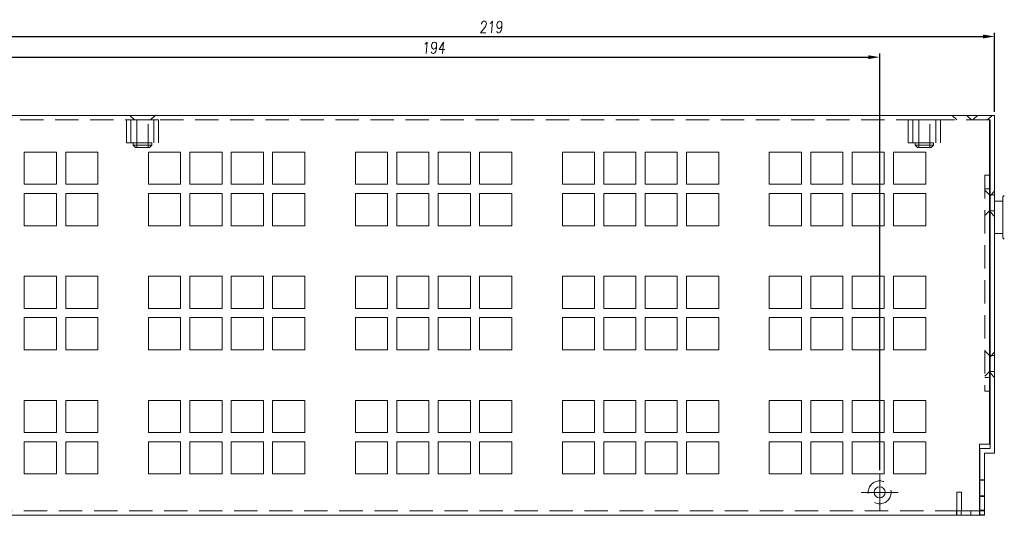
# Model space of a CAD drawing. Header units: millimetres. Extents: x 4497 to 13960, y 12291 to 16372.
# Tile 29 of 217: x 5215 to 5429, y 14006 to 14114. Entities that reach past the tile are written whole.
import ezdxf

# ---------------------------------------------------------------- set-up
doc = ezdxf.new("R2010")
doc.units = ezdxf.units.MM
doc.header["$LTSCALE"] = 0.8
doc.header["$PDMODE"] = 3
doc.header["$PDSIZE"] = 0.3125
doc.linetypes.add('CENTER', pattern=[50.8, 31.75, -6.35, 6.35, -6.35])
doc.linetypes.add('HIDDEN', pattern=[9.525, 6.35, -3.175])
doc.layers.get('0').update_dxf_attribs({"linetype": 'CONTINUOUS', "lineweight": 0})
doc.layers.get('Defpoints').update_dxf_attribs({"linetype": 'CONTINUOUS', "lineweight": 0})
doc.layers.add('1', color=2, linetype='CENTER', lineweight=0)
doc.layers.add('3', color=5, linetype='HIDDEN', lineweight=0)
doc.styles.get("Standard").update_dxf_attribs({"font": 'romans.shx', "width": 0.8, "oblique": 5, "bigfont": 'whgtxt.shx'})
doc.dimstyles.get("Standard").update_dxf_attribs({"dimtxt": 2.5, "dimasz": 2.5, "dimexe": 0.8, "dimexo": 0.8, "dimgap": 0.8, "dimtad": 1, "dimdsep": 46, "dimtxsty": 'Standard', "dimcen": 0, "dimclrd": 3, "dimclre": 3, "dimclrt": 3, "dimazin": 0, "dimtp": 0.001, "dimtm": 0.001, "dimtfac": 1, "dimtmove": 0, "dimatfit": 3, "dimfxl": 0, "dimtolj": 1, "dimarcsym": 0})

# ---------------------------------------------------------------- blocks, each defined once
blk = doc.blocks.new('X')
at = {"layer": '1'}
for p, q in [((5251.84, 13719.59), (5251.84, 13727.59)), ((5247.84, 13723.59), (5255.84, 13723.59))]:
    blk.add_line(p, q, dxfattribs=at)
blk = doc.blocks.new('*D162')
at = {"color": 3, "lineweight": -2}
for p, q in [((5207.79, 14093.62), (5207.79, 14106.28)), ((5210.29, 14105.48), (5399.29, 14105.48)), ((5401.79, 14015.62), (5401.79, 14106.28))]:
    blk.add_line(p, q, dxfattribs=at)
at = {"color": 3}
for points in [[(5210.29, 14105.9), (5210.29, 14105.06), (5207.79, 14105.48)], [(5399.29, 14105.9), (5399.29, 14105.06), (5401.79, 14105.48)]]:
    blk.add_solid(points, dxfattribs=at)
at = {"layer": 'Defpoints', "color": 0}
for p in [(5401.79, 14105.48), (5207.79, 14092.82), (5401.79, 14014.82)]:
    blk.add_point(p, dxfattribs=at)
at = {"color": 3, "insert": (5304.79, 14107.53), "char_height": 2.5, "attachment_point": 5}
blk.add_mtext('\\A1;194', dxfattribs=at)
blk = doc.blocks.new('*D163')
at = {"color": 3, "lineweight": -2}
for p, q in [((5207.79, 14093.62), (5207.79, 14110.78)), ((5210.29, 14109.98), (5424.29, 14109.98)), ((5426.79, 14093.62), (5426.79, 14110.78))]:
    blk.add_line(p, q, dxfattribs=at)
at = {"color": 3}
for points in [[(5210.29, 14110.4), (5210.29, 14109.56), (5207.79, 14109.98)], [(5424.29, 14110.4), (5424.29, 14109.56), (5426.79, 14109.98)]]:
    blk.add_solid(points, dxfattribs=at)
at = {"layer": 'Defpoints', "color": 0}
for p in [(5426.79, 14109.98), (5207.79, 14092.82), (5426.79, 14092.82)]:
    blk.add_point(p, dxfattribs=at)
at = {"color": 3, "insert": (5317.29, 14112.03), "char_height": 2.5, "attachment_point": 5}
blk.add_mtext('\\A1;219', dxfattribs=at)

msp = doc.modelspace()

# ---------------------------------------------------------------- linework, layer by layer
for p, q in [((4988.792, 14092.819), (5426.792, 14092.819)), ((5426.792, 14092.819), (5426.792, 14019.319)), ((5425.692, 14091.819), (5425.792, 14091.819)), ((5425.692, 14021.319), (5425.692, 14091.819)), ((5425.792, 14020.319), (5425.792, 14091.819)), ((5215.792, 14084.819), (5215.792, 14077.819)), ((5222.792, 14084.819), (5215.792, 14084.819)), ((5222.792, 14077.819), (5222.792, 14084.819)), ((5224.792, 14084.819), (5224.792, 14077.819)), ((5231.792, 14084.819), (5224.792, 14084.819)), ((5231.792, 14077.819), (5231.792, 14084.819)), ((5242.792, 14084.819), (5242.792, 14077.819)), ((5249.792, 14084.819), (5242.792, 14084.819)), ((5249.792, 14077.819), (5249.792, 14084.819)), ((5251.792, 14084.819), (5251.792, 14077.819)), ((5258.792, 14084.819), (5251.792, 14084.819)), ((5258.792, 14077.819), (5258.792, 14084.819)), ((5267.792, 14084.819), (5260.792, 14084.819)), ((5260.792, 14084.819), (5260.792, 14077.819)), ((5267.792, 14077.819), (5267.792, 14084.819)), ((5276.792, 14084.819), (5269.792, 14084.819)), ((5269.792, 14084.819), (5269.792, 14077.819)), ((5276.792, 14077.819), (5276.792, 14084.819)), ((5294.792, 14084.819), (5287.792, 14084.819)), ((5287.792, 14084.819), (5287.792, 14077.819)), ((5294.792, 14077.819), (5294.792, 14084.819)), ((5303.792, 14084.819), (5296.792, 14084.819)), ((5296.792, 14084.819), (5296.792, 14077.819)), ((5303.792, 14077.819), (5303.792, 14084.819)), ((5312.792, 14084.819), (5305.792, 14084.819)), ((5305.792, 14084.819), (5305.792, 14077.819)), ((5312.792, 14077.819), (5312.792, 14084.819)), ((5321.792, 14084.819), (5314.792, 14084.819)), ((5314.792, 14084.819), (5314.792, 14077.819)), ((5321.792, 14077.819), (5321.792, 14084.819)), ((5339.792, 14084.819), (5332.792, 14084.819)), ((5332.792, 14084.819), (5332.792, 14077.819)), ((5339.792, 14077.819), (5339.792, 14084.819)), ((5348.792, 14084.819), (5341.792, 14084.819)), ((5341.792, 14084.819), (5341.792, 14077.819)), ((5348.792, 14077.819), (5348.792, 14084.819)), ((5357.792, 14084.819), (5350.792, 14084.819)), ((5350.792, 14084.819), (5350.792, 14077.819)), ((5357.792, 14077.819), (5357.792, 14084.819)), ((5366.792, 14084.819), (5359.792, 14084.819)), ((5359.792, 14084.819), (5359.792, 14077.819)), ((5366.792, 14077.819), (5366.792, 14084.819)), ((5384.792, 14084.819), (5377.792, 14084.819)), ((5377.792, 14084.819), (5377.792, 14077.819)), ((5384.792, 14077.819), (5384.792, 14084.819)), ((5393.792, 14084.819), (5386.792, 14084.819)), ((5386.792, 14084.819), (5386.792, 14077.819)), ((5393.792, 14077.819), (5393.792, 14084.819)), ((5402.792, 14084.819), (5395.792, 14084.819)), ((5395.792, 14084.819), (5395.792, 14077.819)), ((5402.792, 14077.819), (5402.792, 14084.819)), ((5411.792, 14084.819), (5404.792, 14084.819)), ((5404.792, 14084.819), (5404.792, 14077.819)), ((5411.792, 14077.819), (5411.792, 14084.819)), ((5215.792, 14077.819), (5222.792, 14077.819)), ((5224.792, 14077.819), (5231.792, 14077.819)), ((5242.792, 14077.819), (5249.792, 14077.819)), ((5251.792, 14077.819), (5258.792, 14077.819)), ((5260.792, 14077.819), (5267.792, 14077.819)), ((5269.792, 14077.819), (5276.792, 14077.819)), ((5287.792, 14077.819), (5294.792, 14077.819)), ((5296.792, 14077.819), (5303.792, 14077.819)), ((5305.792, 14077.819), (5312.792, 14077.819)), ((5314.792, 14077.819), (5321.792, 14077.819)), ((5332.792, 14077.819), (5339.792, 14077.819)), ((5341.792, 14077.819), (5348.792, 14077.819)), ((5350.792, 14077.819), (5357.792, 14077.819)), ((5359.792, 14077.819), (5366.792, 14077.819)), ((5377.792, 14077.819), (5384.792, 14077.819)), ((5386.792, 14077.819), (5393.792, 14077.819)), ((5395.792, 14077.819), (5402.792, 14077.819)), ((5404.792, 14077.819), (5411.792, 14077.819)), ((5215.792, 14075.819), (5215.792, 14068.819)), ((5222.792, 14075.819), (5215.792, 14075.819)), ((5222.792, 14068.819), (5222.792, 14075.819)), ((5224.792, 14075.819), (5224.792, 14068.819)), ((5231.792, 14075.819), (5224.792, 14075.819)), ((5231.792, 14068.819), (5231.792, 14075.819)), ((5249.792, 14075.819), (5242.792, 14075.819)), ((5242.792, 14075.819), (5242.792, 14068.819)), ((5249.792, 14068.819), (5249.792, 14075.819)), ((5258.792, 14075.819), (5251.792, 14075.819)), ((5251.792, 14075.819), (5251.792, 14068.819)), ((5258.792, 14068.819), (5258.792, 14075.819)), ((5267.792, 14075.819), (5260.792, 14075.819)), ((5260.792, 14075.819), (5260.792, 14068.819)), ((5267.792, 14068.819), (5267.792, 14075.819)), ((5276.792, 14075.819), (5269.792, 14075.819)), ((5269.792, 14075.819), (5269.792, 14068.819)), ((5276.792, 14068.819), (5276.792, 14075.819)), ((5294.792, 14075.819), (5287.792, 14075.819)), ((5287.792, 14075.819), (5287.792, 14068.819)), ((5294.792, 14068.819), (5294.792, 14075.819)), ((5303.792, 14075.819), (5296.792, 14075.819)), ((5296.792, 14075.819), (5296.792, 14068.819)), ((5303.792, 14068.819), (5303.792, 14075.819)), ((5312.792, 14075.819), (5305.792, 14075.819)), ((5305.792, 14075.819), (5305.792, 14068.819)), ((5312.792, 14068.819), (5312.792, 14075.819)), ((5321.792, 14075.819), (5314.792, 14075.819)), ((5314.792, 14075.819), (5314.792, 14068.819)), ((5321.792, 14068.819), (5321.792, 14075.819)), ((5339.792, 14075.819), (5332.792, 14075.819)), ((5332.792, 14075.819), (5332.792, 14068.819)), ((5339.792, 14068.819), (5339.792, 14075.819)), ((5348.792, 14075.819), (5341.792, 14075.819)), ((5341.792, 14075.819), (5341.792, 14068.819)), ((5348.792, 14068.819), (5348.792, 14075.819)), ((5357.792, 14075.819), (5350.792, 14075.819)), ((5350.792, 14075.819), (5350.792, 14068.819)), ((5357.792, 14068.819), (5357.792, 14075.819)), ((5366.792, 14075.819), (5359.792, 14075.819)), ((5359.792, 14075.819), (5359.792, 14068.819)), ((5366.792, 14068.819), (5366.792, 14075.819)), ((5384.792, 14075.819), (5377.792, 14075.819)), ((5377.792, 14075.819), (5377.792, 14068.819)), ((5384.792, 14068.819), (5384.792, 14075.819)), ((5393.792, 14075.819), (5386.792, 14075.819)), ((5386.792, 14075.819), (5386.792, 14068.819)), ((5393.792, 14068.819), (5393.792, 14075.819)), ((5402.792, 14075.819), (5395.792, 14075.819)), ((5395.792, 14075.819), (5395.792, 14068.819)), ((5402.792, 14068.819), (5402.792, 14075.819)), ((5411.792, 14075.819), (5404.792, 14075.819)), ((5404.792, 14075.819), (5404.792, 14068.819)), ((5411.792, 14068.819), (5411.792, 14075.819)), ((5428.591, 14075.084), (5428.892, 14075.384)), ((5428.592, 14066.186), (5428.592, 14075.083)), ((5426.792, 14074.134), (5428.592, 14074.134)), ((5215.792, 14068.819), (5222.792, 14068.819)), ((5224.792, 14068.819), (5231.792, 14068.819)), ((5242.792, 14068.819), (5249.792, 14068.819)), ((5251.792, 14068.819), (5258.792, 14068.819)), ((5260.792, 14068.819), (5267.792, 14068.819)), ((5269.792, 14068.819), (5276.792, 14068.819)), ((5287.792, 14068.819), (5294.792, 14068.819)), ((5296.792, 14068.819), (5303.792, 14068.819)), ((5305.792, 14068.819), (5312.792, 14068.819)), ((5314.792, 14068.819), (5321.792, 14068.819)), ((5332.792, 14068.819), (5339.792, 14068.819)), ((5341.792, 14068.819), (5348.792, 14068.819)), ((5350.792, 14068.819), (5357.792, 14068.819)), ((5359.792, 14068.819), (5366.792, 14068.819)), ((5377.792, 14068.819), (5384.792, 14068.819)), ((5386.792, 14068.819), (5393.792, 14068.819)), ((5395.792, 14068.819), (5402.792, 14068.819)), ((5404.792, 14068.819), (5411.792, 14068.819)), ((5426.792, 14067.134), (5428.592, 14067.134)), ((5428.591, 14066.184), (5428.892, 14065.884)), ((5215.792, 14057.819), (5215.792, 14050.819)), ((5222.792, 14057.819), (5215.792, 14057.819)), ((5222.792, 14050.819), (5222.792, 14057.819)), ((5224.792, 14057.819), (5224.792, 14050.819)), ((5231.792, 14057.819), (5224.792, 14057.819)), ((5231.792, 14050.819), (5231.792, 14057.819)), ((5249.792, 14057.819), (5242.792, 14057.819)), ((5242.792, 14057.819), (5242.792, 14050.819)), ((5249.792, 14050.819), (5249.792, 14057.819)), ((5258.792, 14057.819), (5251.792, 14057.819)), ((5251.792, 14057.819), (5251.792, 14050.819)), ((5258.792, 14050.819), (5258.792, 14057.819)), ((5267.792, 14057.819), (5260.792, 14057.819)), ((5260.792, 14057.819), (5260.792, 14050.819)), ((5267.792, 14050.819), (5267.792, 14057.819)), ((5276.792, 14057.819), (5269.792, 14057.819)), ((5269.792, 14057.819), (5269.792, 14050.819)), ((5276.792, 14050.819), (5276.792, 14057.819)), ((5294.792, 14057.819), (5287.792, 14057.819)), ((5287.792, 14057.819), (5287.792, 14050.819)), ((5294.792, 14050.819), (5294.792, 14057.819)), ((5303.792, 14057.819), (5296.792, 14057.819)), ((5296.792, 14057.819), (5296.792, 14050.819)), ((5303.792, 14050.819), (5303.792, 14057.819)), ((5312.792, 14057.819), (5305.792, 14057.819)), ((5305.792, 14057.819), (5305.792, 14050.819)), ((5312.792, 14050.819), (5312.792, 14057.819)), ((5321.792, 14057.819), (5314.792, 14057.819)), ((5314.792, 14057.819), (5314.792, 14050.819)), ((5321.792, 14050.819), (5321.792, 14057.819)), ((5339.792, 14057.819), (5332.792, 14057.819)), ((5332.792, 14057.819), (5332.792, 14050.819)), ((5339.792, 14050.819), (5339.792, 14057.819)), ((5348.792, 14057.819), (5341.792, 14057.819)), ((5341.792, 14057.819), (5341.792, 14050.819)), ((5348.792, 14050.819), (5348.792, 14057.819)), ((5357.792, 14057.819), (5350.792, 14057.819)), ((5350.792, 14057.819), (5350.792, 14050.819)), ((5357.792, 14050.819), (5357.792, 14057.819)), ((5366.792, 14057.819), (5359.792, 14057.819)), ((5359.792, 14057.819), (5359.792, 14050.819)), ((5366.792, 14050.819), (5366.792, 14057.819)), ((5384.792, 14057.819), (5377.792, 14057.819)), ((5377.792, 14057.819), (5377.792, 14050.819)), ((5384.792, 14050.819), (5384.792, 14057.819)), ((5393.792, 14057.819), (5386.792, 14057.819)), ((5386.792, 14057.819), (5386.792, 14050.819)), ((5393.792, 14050.819), (5393.792, 14057.819)), ((5402.792, 14057.819), (5395.792, 14057.819)), ((5395.792, 14057.819), (5395.792, 14050.819)), ((5402.792, 14050.819), (5402.792, 14057.819)), ((5411.792, 14057.819), (5404.792, 14057.819)), ((5404.792, 14057.819), (5404.792, 14050.819)), ((5411.792, 14050.819), (5411.792, 14057.819)), ((5215.792, 14050.819), (5222.792, 14050.819)), ((5224.792, 14050.819), (5231.792, 14050.819)), ((5242.792, 14050.819), (5249.792, 14050.819)), ((5251.792, 14050.819), (5258.792, 14050.819)), ((5260.792, 14050.819), (5267.792, 14050.819)), ((5269.792, 14050.819), (5276.792, 14050.819)), ((5287.792, 14050.819), (5294.792, 14050.819)), ((5296.792, 14050.819), (5303.792, 14050.819)), ((5305.792, 14050.819), (5312.792, 14050.819)), ((5314.792, 14050.819), (5321.792, 14050.819)), ((5332.792, 14050.819), (5339.792, 14050.819)), ((5341.792, 14050.819), (5348.792, 14050.819)), ((5350.792, 14050.819), (5357.792, 14050.819)), ((5359.792, 14050.819), (5366.792, 14050.819)), ((5377.792, 14050.819), (5384.792, 14050.819)), ((5386.792, 14050.819), (5393.792, 14050.819)), ((5395.792, 14050.819), (5402.792, 14050.819)), ((5404.792, 14050.819), (5411.792, 14050.819)), ((5222.792, 14048.819), (5215.792, 14048.819)), ((5215.792, 14048.819), (5215.792, 14041.819)), ((5222.792, 14041.819), (5222.792, 14048.819)), ((5231.792, 14048.819), (5224.792, 14048.819)), ((5224.792, 14048.819), (5224.792, 14041.819)), ((5231.792, 14041.819), (5231.792, 14048.819)), ((5249.792, 14048.819), (5242.792, 14048.819)), ((5242.792, 14048.819), (5242.792, 14041.819)), ((5249.792, 14041.819), (5249.792, 14048.819)), ((5258.792, 14048.819), (5251.792, 14048.819)), ((5251.792, 14048.819), (5251.792, 14041.819)), ((5258.792, 14041.819), (5258.792, 14048.819)), ((5267.792, 14048.819), (5260.792, 14048.819)), ((5260.792, 14048.819), (5260.792, 14041.819)), ((5267.792, 14041.819), (5267.792, 14048.819)), ((5276.792, 14048.819), (5269.792, 14048.819)), ((5269.792, 14048.819), (5269.792, 14041.819)), ((5276.792, 14041.819), (5276.792, 14048.819)), ((5294.792, 14048.819), (5287.792, 14048.819)), ((5287.792, 14048.819), (5287.792, 14041.819)), ((5294.792, 14041.819), (5294.792, 14048.819)), ((5303.792, 14048.819), (5296.792, 14048.819)), ((5296.792, 14048.819), (5296.792, 14041.819)), ((5303.792, 14041.819), (5303.792, 14048.819)), ((5312.792, 14048.819), (5305.792, 14048.819)), ((5305.792, 14048.819), (5305.792, 14041.819)), ((5312.792, 14041.819), (5312.792, 14048.819)), ((5321.792, 14048.819), (5314.792, 14048.819)), ((5314.792, 14048.819), (5314.792, 14041.819)), ((5321.792, 14041.819), (5321.792, 14048.819)), ((5339.792, 14048.819), (5332.792, 14048.819)), ((5332.792, 14048.819), (5332.792, 14041.819)), ((5339.792, 14041.819), (5339.792, 14048.819)), ((5348.792, 14048.819), (5341.792, 14048.819)), ((5341.792, 14048.819), (5341.792, 14041.819)), ((5348.792, 14041.819), (5348.792, 14048.819)), ((5357.792, 14048.819), (5350.792, 14048.819)), ((5350.792, 14048.819), (5350.792, 14041.819)), ((5357.792, 14041.819), (5357.792, 14048.819)), ((5366.792, 14048.819), (5359.792, 14048.819)), ((5359.792, 14048.819), (5359.792, 14041.819)), ((5366.792, 14041.819), (5366.792, 14048.819)), ((5384.792, 14048.819), (5377.792, 14048.819)), ((5377.792, 14048.819), (5377.792, 14041.819)), ((5384.792, 14041.819), (5384.792, 14048.819)), ((5393.792, 14048.819), (5386.792, 14048.819)), ((5386.792, 14048.819), (5386.792, 14041.819)), ((5393.792, 14041.819), (5393.792, 14048.819)), ((5402.792, 14048.819), (5395.792, 14048.819)), ((5395.792, 14048.819), (5395.792, 14041.819)), ((5402.792, 14041.819), (5402.792, 14048.819)), ((5411.792, 14048.819), (5404.792, 14048.819)), ((5404.792, 14048.819), (5404.792, 14041.819)), ((5411.792, 14041.819), (5411.792, 14048.819)), ((5215.792, 14041.819), (5222.792, 14041.819)), ((5224.792, 14041.819), (5231.792, 14041.819)), ((5242.792, 14041.819), (5249.792, 14041.819)), ((5251.792, 14041.819), (5258.792, 14041.819)), ((5260.792, 14041.819), (5267.792, 14041.819)), ((5269.792, 14041.819), (5276.792, 14041.819)), ((5287.792, 14041.819), (5294.792, 14041.819)), ((5296.792, 14041.819), (5303.792, 14041.819)), ((5305.792, 14041.819), (5312.792, 14041.819)), ((5314.792, 14041.819), (5321.792, 14041.819)), ((5332.792, 14041.819), (5339.792, 14041.819)), ((5341.792, 14041.819), (5348.792, 14041.819)), ((5350.792, 14041.819), (5357.792, 14041.819)), ((5359.792, 14041.819), (5366.792, 14041.819)), ((5377.792, 14041.819), (5384.792, 14041.819)), ((5386.792, 14041.819), (5393.792, 14041.819)), ((5395.792, 14041.819), (5402.792, 14041.819)), ((5404.792, 14041.819), (5411.792, 14041.819)), ((5222.792, 14030.819), (5215.792, 14030.819)), ((5215.792, 14030.819), (5215.792, 14023.819)), ((5222.792, 14023.819), (5222.792, 14030.819)), ((5231.792, 14030.819), (5224.792, 14030.819)), ((5224.792, 14030.819), (5224.792, 14023.819)), ((5231.792, 14023.819), (5231.792, 14030.819)), ((5249.792, 14030.819), (5242.792, 14030.819)), ((5242.792, 14030.819), (5242.792, 14023.819)), ((5249.792, 14023.819), (5249.792, 14030.819)), ((5258.792, 14030.819), (5251.792, 14030.819)), ((5251.792, 14030.819), (5251.792, 14023.819)), ((5258.792, 14023.819), (5258.792, 14030.819)), ((5267.792, 14030.819), (5260.792, 14030.819)), ((5260.792, 14030.819), (5260.792, 14023.819)), ((5267.792, 14023.819), (5267.792, 14030.819)), ((5276.792, 14030.819), (5269.792, 14030.819)), ((5269.792, 14030.819), (5269.792, 14023.819)), ((5276.792, 14023.819), (5276.792, 14030.819)), ((5294.792, 14030.819), (5287.792, 14030.819)), ((5287.792, 14030.819), (5287.792, 14023.819)), ((5294.792, 14023.819), (5294.792, 14030.819)), ((5303.792, 14030.819), (5296.792, 14030.819)), ((5296.792, 14030.819), (5296.792, 14023.819)), ((5303.792, 14023.819), (5303.792, 14030.819)), ((5312.792, 14030.819), (5305.792, 14030.819)), ((5305.792, 14030.819), (5305.792, 14023.819)), ((5312.792, 14023.819), (5312.792, 14030.819)), ((5321.792, 14030.819), (5314.792, 14030.819)), ((5314.792, 14030.819), (5314.792, 14023.819)), ((5321.792, 14023.819), (5321.792, 14030.819)), ((5339.792, 14030.819), (5332.792, 14030.819)), ((5332.792, 14030.819), (5332.792, 14023.819)), ((5339.792, 14023.819), (5339.792, 14030.819)), ((5348.792, 14030.819), (5341.792, 14030.819)), ((5341.792, 14030.819), (5341.792, 14023.819)), ((5348.792, 14023.819), (5348.792, 14030.819)), ((5357.792, 14030.819), (5350.792, 14030.819)), ((5350.792, 14030.819), (5350.792, 14023.819)), ((5357.792, 14023.819), (5357.792, 14030.819)), ((5366.792, 14030.819), (5359.792, 14030.819)), ((5359.792, 14030.819), (5359.792, 14023.819)), ((5366.792, 14023.819), (5366.792, 14030.819)), ((5384.792, 14030.819), (5377.792, 14030.819)), ((5377.792, 14030.819), (5377.792, 14023.819)), ((5384.792, 14023.819), (5384.792, 14030.819)), ((5393.792, 14030.819), (5386.792, 14030.819)), ((5386.792, 14030.819), (5386.792, 14023.819)), ((5393.792, 14023.819), (5393.792, 14030.819)), ((5402.792, 14030.819), (5395.792, 14030.819)), ((5395.792, 14030.819), (5395.792, 14023.819)), ((5402.792, 14023.819), (5402.792, 14030.819)), ((5411.792, 14030.819), (5404.792, 14030.819)), ((5404.792, 14030.819), (5404.792, 14023.819)), ((5411.792, 14023.819), (5411.792, 14030.819)), ((5215.792, 14023.819), (5222.792, 14023.819)), ((5224.792, 14023.819), (5231.792, 14023.819)), ((5242.792, 14023.819), (5249.792, 14023.819)), ((5251.792, 14023.819), (5258.792, 14023.819)), ((5260.792, 14023.819), (5267.792, 14023.819)), ((5269.792, 14023.819), (5276.792, 14023.819)), ((5287.792, 14023.819), (5294.792, 14023.819)), ((5296.792, 14023.819), (5303.792, 14023.819)), ((5305.792, 14023.819), (5312.792, 14023.819)), ((5314.792, 14023.819), (5321.792, 14023.819)), ((5332.792, 14023.819), (5339.792, 14023.819)), ((5341.792, 14023.819), (5348.792, 14023.819)), ((5350.792, 14023.819), (5357.792, 14023.819)), ((5359.792, 14023.819), (5366.792, 14023.819)), ((5377.792, 14023.819), (5384.792, 14023.819)), ((5386.792, 14023.819), (5393.792, 14023.819)), ((5395.792, 14023.819), (5402.792, 14023.819)), ((5404.792, 14023.819), (5411.792, 14023.819)), ((5222.792, 14021.819), (5215.792, 14021.819)), ((5215.792, 14021.819), (5215.792, 14014.819)), ((5222.792, 14014.819), (5222.792, 14021.819)), ((5231.792, 14021.819), (5224.792, 14021.819)), ((5224.792, 14021.819), (5224.792, 14014.819)), ((5231.792, 14014.819), (5231.792, 14021.819)), ((5249.792, 14021.819), (5242.792, 14021.819)), ((5242.792, 14021.819), (5242.792, 14014.819)), ((5249.792, 14014.819), (5249.792, 14021.819)), ((5258.792, 14021.819), (5251.792, 14021.819)), ((5251.792, 14021.819), (5251.792, 14014.819)), ((5258.792, 14014.819), (5258.792, 14021.819)), ((5267.792, 14021.819), (5260.792, 14021.819)), ((5260.792, 14021.819), (5260.792, 14014.819)), ((5267.792, 14014.819), (5267.792, 14021.819)), ((5276.792, 14021.819), (5269.792, 14021.819)), ((5269.792, 14021.819), (5269.792, 14014.819)), ((5276.792, 14014.819), (5276.792, 14021.819)), ((5294.792, 14021.819), (5287.792, 14021.819)), ((5287.792, 14021.819), (5287.792, 14014.819)), ((5294.792, 14014.819), (5294.792, 14021.819)), ((5303.792, 14021.819), (5296.792, 14021.819)), ((5296.792, 14021.819), (5296.792, 14014.819)), ((5303.792, 14014.819), (5303.792, 14021.819)), ((5312.792, 14021.819), (5305.792, 14021.819)), ((5305.792, 14021.819), (5305.792, 14014.819)), ((5312.792, 14014.819), (5312.792, 14021.819)), ((5321.792, 14021.819), (5314.792, 14021.819)), ((5314.792, 14021.819), (5314.792, 14014.819)), ((5321.792, 14014.819), (5321.792, 14021.819)), ((5339.792, 14021.819), (5332.792, 14021.819)), ((5332.792, 14021.819), (5332.792, 14014.819)), ((5339.792, 14014.819), (5339.792, 14021.819)), ((5348.792, 14021.819), (5341.792, 14021.819)), ((5341.792, 14021.819), (5341.792, 14014.819)), ((5348.792, 14014.819), (5348.792, 14021.819)), ((5357.792, 14021.819), (5350.792, 14021.819)), ((5350.792, 14021.819), (5350.792, 14014.819)), ((5357.792, 14014.819), (5357.792, 14021.819)), ((5366.792, 14021.819), (5359.792, 14021.819)), ((5359.792, 14021.819), (5359.792, 14014.819)), ((5366.792, 14014.819), (5366.792, 14021.819)), ((5384.792, 14021.819), (5377.792, 14021.819)), ((5377.792, 14021.819), (5377.792, 14014.819)), ((5384.792, 14014.819), (5384.792, 14021.819)), ((5393.792, 14021.819), (5386.792, 14021.819)), ((5386.792, 14021.819), (5386.792, 14014.819)), ((5393.792, 14014.819), (5393.792, 14021.819)), ((5402.792, 14021.819), (5395.792, 14021.819)), ((5395.792, 14021.819), (5395.792, 14014.819)), ((5402.792, 14014.819), (5402.792, 14021.819)), ((5411.792, 14021.819), (5404.792, 14021.819)), ((5404.792, 14021.819), (5404.792, 14014.819)), ((5411.792, 14014.819), (5411.792, 14021.819)), ((5423.492, 14021.319), (5425.692, 14021.319)), ((5423.492, 14005.819), (5423.492, 14021.319)), ((5423.592, 14020.319), (5425.792, 14020.319)), ((5423.592, 14020.319), (5423.592, 14006.819)), ((5424.592, 14019.319), (5426.792, 14019.319)), ((5424.592, 14005.819), (5424.592, 14019.319)), ((5215.792, 14014.819), (5222.792, 14014.819)), ((5224.792, 14014.819), (5231.792, 14014.819)), ((5242.792, 14014.819), (5249.792, 14014.819)), ((5251.792, 14014.819), (5258.792, 14014.819)), ((5260.792, 14014.819), (5267.792, 14014.819)), ((5269.792, 14014.819), (5276.792, 14014.819)), ((5287.792, 14014.819), (5294.792, 14014.819)), ((5296.792, 14014.819), (5303.792, 14014.819)), ((5305.792, 14014.819), (5312.792, 14014.819)), ((5314.792, 14014.819), (5321.792, 14014.819)), ((5332.792, 14014.819), (5339.792, 14014.819)), ((5341.792, 14014.819), (5348.792, 14014.819)), ((5350.792, 14014.819), (5357.792, 14014.819)), ((5359.792, 14014.819), (5366.792, 14014.819)), ((5377.792, 14014.819), (5384.792, 14014.819)), ((5386.792, 14014.819), (5393.792, 14014.819)), ((5395.792, 14014.819), (5402.792, 14014.819)), ((5404.792, 14014.819), (5411.792, 14014.819)), ((5419.492, 14006.819), (5418.492, 14006.819)), ((5418.492, 14005.819), (5418.492, 14006.819)), ((5418.592, 14006.819), (5418.592, 14005.819)), ((5419.492, 14005.819), (5419.492, 14006.819)), ((5424.592, 14006.819), (5423.592, 14006.819)), ((4997.092, 14005.819), (5418.492, 14005.819)), ((5418.592, 14005.819), (5424.592, 14005.819))]:
    msp.add_line(p, q)
msp.add_circle((5401.792, 14010.819), 1.2)
at = {"layer": '3'}
for p, q in [((5239.742, 14091.819), (5238.742, 14092.819)), ((5243.242, 14091.819), (5244.242, 14092.819)), ((5418.542, 14091.819), (5417.542, 14092.819)), ((5421.742, 14091.819), (5420.742, 14092.819)), ((5422.042, 14091.819), (5423.042, 14092.819)), ((5425.242, 14091.819), (5426.242, 14092.819)), ((5425.692, 14091.819), (5055.692, 14091.819)), ((5237.992, 14091.819), (5237.992, 14086.819)), ((5244.992, 14091.819), (5237.992, 14091.819)), ((5238.992, 14091.819), (5238.992, 14086.819)), ((5240.292, 14091.819), (5240.292, 14085.819)), ((5240.292, 14085.819), (5240.292, 14091.819)), ((5242.692, 14085.819), (5242.692, 14091.819)), ((5242.692, 14085.819), (5242.692, 14091.819)), ((5243.992, 14091.819), (5243.992, 14086.819)), ((5244.992, 14091.819), (5244.992, 14086.819)), ((5414.992, 14091.819), (5407.992, 14091.819)), ((5407.992, 14091.819), (5407.992, 14086.819)), ((5408.992, 14091.819), (5408.992, 14086.819)), ((5410.292, 14091.819), (5410.292, 14085.819)), ((5410.292, 14085.819), (5410.292, 14091.819)), ((5412.692, 14085.819), (5412.692, 14091.819)), ((5412.692, 14085.819), (5412.692, 14091.819)), ((5413.992, 14091.819), (5413.992, 14086.819)), ((5414.992, 14091.819), (5414.992, 14086.819)), ((5237.992, 14086.819), (5244.992, 14086.819)), ((5239.492, 14086.819), (5239.492, 14086.319)), ((5239.492, 14086.819), (5243.492, 14086.819)), ((5239.492, 14086.319), (5243.492, 14086.319)), ((5239.992, 14085.819), (5239.492, 14086.319)), ((5242.992, 14085.819), (5239.992, 14085.819)), ((5242.992, 14085.819), (5243.492, 14086.319)), ((5243.492, 14086.819), (5243.492, 14086.319)), ((5407.992, 14086.819), (5414.992, 14086.819)), ((5409.492, 14086.819), (5413.492, 14086.819)), ((5409.492, 14086.819), (5409.492, 14086.319)), ((5409.492, 14086.319), (5413.492, 14086.319)), ((5409.992, 14085.819), (5409.492, 14086.319)), ((5412.992, 14085.819), (5409.992, 14085.819)), ((5412.992, 14085.819), (5413.492, 14086.319)), ((5413.492, 14086.819), (5413.492, 14086.319)), ((5425.692, 14079.819), (5424.692, 14079.819)), ((5424.692, 14079.819), (5424.692, 14032.819)), ((5424.692, 14076.819), (5425.692, 14076.819)), ((5425.692, 14075.569), (5424.692, 14076.569)), ((5425.792, 14075.319), (5426.791, 14076.319)), ((5425.792, 14075.569), (5426.792, 14075.569)), ((5425.792, 14072.071), (5425.792, 14075.568)), ((5426.792, 14067.134), (5426.792, 14075.568)), ((5428.592, 14067.134), (5428.592, 14074.134)), ((5425.692, 14072.069), (5424.692, 14071.069)), ((5425.792, 14072.069), (5426.792, 14072.069)), ((5425.792, 14071.819), (5426.791, 14070.819)), ((5425.692, 14040.569), (5424.692, 14041.569)), ((5425.792, 14040.319), (5426.791, 14041.319)), ((5425.792, 14040.569), (5426.792, 14040.569)), ((5425.792, 14037.071), (5425.792, 14040.568)), ((5426.792, 14037.071), (5426.792, 14040.568)), ((5425.692, 14037.069), (5424.692, 14036.069)), ((5425.792, 14037.069), (5426.792, 14037.069)), ((5425.792, 14036.819), (5426.791, 14035.819)), ((5425.692, 14035.819), (5424.692, 14035.819)), ((5425.692, 14032.819), (5424.692, 14032.819)), ((5424.592, 14013.569), (5423.592, 14013.569)), ((5424.592, 14013.435), (5423.592, 14013.435)), ((5419.592, 14010.819), (5418.592, 14010.819)), ((5418.592, 14010.819), (5418.592, 14006.819)), ((5419.592, 14006.819), (5419.592, 14010.819)), ((5423.592, 14010.069), (5424.592, 14010.069)), ((5423.592, 14009.935), (5424.592, 14009.935)), ((5055.692, 14006.819), (5418.492, 14006.819)), ((5423.592, 14006.819), (5419.592, 14006.819)), ((5421.592, 14005.819), (5421.592, 14006.819)), ((5423.592, 14006.974), (5424.592, 14006.974)), ((5423.592, 14005.819), (5423.592, 14006.819)), ((5423.592, 14005.953), (5424.592, 14005.953))]:
    msp.add_line(p, q, dxfattribs=at)
msp.add_circle((5401.792, 14010.819), 2.5, dxfattribs=at)

# ---------------------------------------------------------------- block references
msp.add_blockref('X', (149.953, 287.227))

# ---------------------------------------------------------------- dimensions: what is measured, and where the dimension line sits
for base, p2, picture, middle in [((5426.792, 14109.979), (5426.792, 14092.819), '*D163', (5317.292, 14112.029)), ((5401.792, 14105.479), (5401.792, 14014.819), '*D162', (5304.792, 14107.529))]:
    dim = msp.add_linear_dim(base=base, p1=(5207.792, 14092.819), p2=p2, dimstyle='Standard', override={"dimazin": 2})
    dim.commit()
    dim.dimension.update_dxf_attribs({"geometry": picture, "text_midpoint": middle})

doc.saveas('drawing.dxf')
